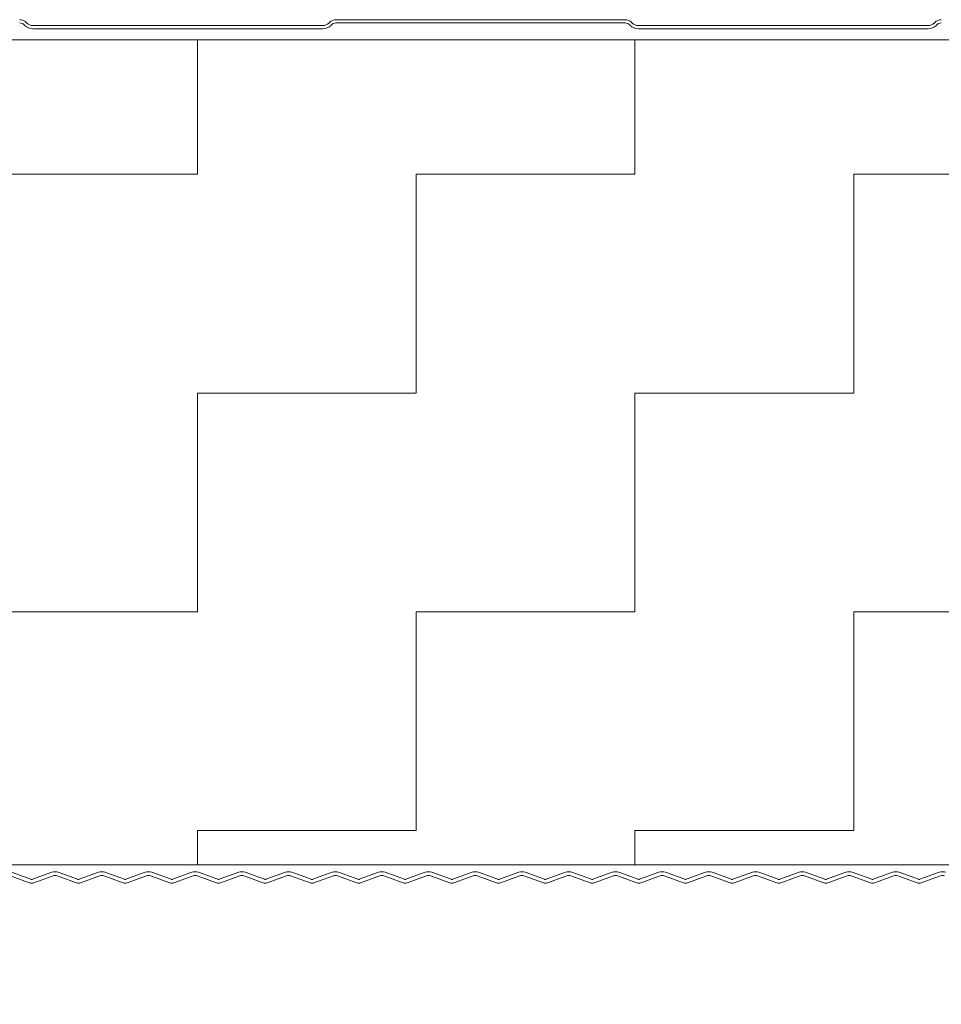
# Model space of a CAD drawing. Header units: metres. Extents: x 1306 to 1412, y -79 to 41.
# Tile 51 of 256: x 1410.982 to 1411.14, y -71.13 to -70.961. Entities that reach past the tile are written whole.
import ezdxf

# ---------------------------------------------------------------- set-up
doc = ezdxf.new("R2010")
doc.units = ezdxf.units.M
doc.header["$PDMODE"] = 65
doc.linetypes.add('AUSGEZOGEN', pattern=[0])
doc.layers.add('XR$10$_42143', color=7, linetype='Continuous')
doc.layers.add('XR$10$_42154', color=7, linetype='Continuous')
for name, color, linetype, lineweight in [('XR$10$Maßlinie 1_50', 7, 'AUSGEZOGEN', 25), ('XR$10$Muster', 4, 'AUSGEZOGEN', 13), ('XR$10$Wand Mauerwerk nt', 7, 'AUSGEZOGEN', 25)]:
    doc.layers.add(name, color=color, linetype=linetype, lineweight=lineweight)
doc.styles.add('ARIAL', font='arial.ttf')
doc.dimstyles.new('DIMSTYLE_32', dxfattribs={"dimtxt": 0.04, "dimasz": 0.03, "dimexe": 0, "dimexo": 1e-06, "dimgap": 0.02, "dimtad": 2, "dimdec": 1, "dimlfac": 100, "dimrnd": 0.5, "dimzin": 4, "dimdsep": 46, "dimtxsty": 'ARIAL', "dimblk1": 'ALL_ML_KREIS', "dimblk2": 'ALL_ML_KREIS', "dimsah": 1, "dimcen": 0, "dimse1": 1, "dimse2": 1, "dimclrd": 7, "dimclre": 7, "dimclrt": 7, "dimadec": 0, "dimazin": 0, "dimtfac": 1, "dimtdec": 0, "dimtix": 1, "dimtmove": 2, "dimatfit": 3, "dimfxl": 0, "dimtzin": 0, "dimlwd": 0, "dimlwe": 25, "dimarcsym": 0})

# ---------------------------------------------------------------- blocks, each defined once
blk = doc.blocks.new('ALL_ML_KREIS')
at = {"color": 0, "linetype": 'ByBlock', "lineweight": -2}
for p, q in [((0, -0.5), (0, 0.5)), ((-1, 0), (0.5, 0))]:
    blk.add_line(p, q, dxfattribs=at)
blk.add_circle((0, 0), 0.15, dxfattribs=at)
blk = doc.blocks.new('*D1407')
at = {"layer": 'DEFPOINTS', "color": 7, "linetype": 'AUSGEZOGEN', "lineweight": 25, "transparency": 33554687}
for p in [(1410.51011, -71.02098), (1411.21011, -71.02098), (1410.51011, -71.23385)]:
    blk.add_point(p, dxfattribs=at)
at = {"layer": 'XR$10$Maßlinie 1_50', "color": 7, "linetype": 'AUSGEZOGEN', "lineweight": -2, "transparency": 33554687}
blk.add_line((1410.51011, -71.23385), (1411.21011, -71.23385), dxfattribs=at)
at = {"layer": 'XR$10$Maßlinie 1_50', "color": 7, "linetype": 'AUSGEZOGEN', "lineweight": 25, "transparency": 33554687, "xscale": 0.03, "yscale": 0.03, "zscale": 0.03, "rotation": 180}
blk.add_blockref('ALL_ML_KREIS', (1410.51011, -71.23385), dxfattribs=at)
at = {"layer": 'XR$10$Maßlinie 1_50', "color": 7, "linetype": 'AUSGEZOGEN', "lineweight": 25, "transparency": 33554687, "xscale": 0.03, "yscale": 0.03, "zscale": 0.03}
blk.add_blockref('ALL_ML_KREIS', (1411.21011, -71.23385), dxfattribs=at)
at = {"layer": 'XR$10$Maßlinie 1_50', "color": 7, "linetype": 'AUSGEZOGEN', "lineweight": 25, "transparency": 33554687, "insert": (1410.85837, -71.20316), "char_height": 0.04, "width": 0.16, "attachment_point": 5, "style": 'ARIAL'}
blk.add_mtext('\\A1;{\\A1;{70\\H0.026400;\\S^ ;}}', dxfattribs=at)
blk = doc.blocks.new('*D1412')
at = {"layer": 'DEFPOINTS', "color": 7, "linetype": 'AUSGEZOGEN', "lineweight": 25, "transparency": 33554687}
for p in [(1411.21011, -71.02098), (1410.86511, -71.1302), (1410.86511, -71.3227)]:
    blk.add_point(p, dxfattribs=at)
at = {"layer": 'XR$10$Maßlinie 1_50', "color": 7, "linetype": 'AUSGEZOGEN', "lineweight": -2, "transparency": 33554687}
blk.add_line((1410.86511, -71.3227), (1411.21011, -71.3227), dxfattribs=at)
at = {"layer": 'XR$10$Maßlinie 1_50', "color": 7, "linetype": 'AUSGEZOGEN', "lineweight": 25, "transparency": 33554687, "xscale": 0.03, "yscale": 0.03, "zscale": 0.03, "rotation": 180}
blk.add_blockref('ALL_ML_KREIS', (1410.86511, -71.3227), dxfattribs=at)
at = {"layer": 'XR$10$Maßlinie 1_50', "color": 7, "linetype": 'AUSGEZOGEN', "lineweight": 25, "transparency": 33554687, "xscale": 0.03, "yscale": 0.03, "zscale": 0.03}
blk.add_blockref('ALL_ML_KREIS', (1411.21011, -71.3227), dxfattribs=at)
at = {"layer": 'XR$10$Maßlinie 1_50', "color": 7, "linetype": 'AUSGEZOGEN', "lineweight": 25, "transparency": 33554687, "insert": (1411.05388, -71.29199), "char_height": 0.04, "width": 0.16, "attachment_point": 5, "style": 'ARIAL'}
blk.add_mtext('\\A1;{\\A1;{34\\H0.026400;\\S5^ ;}}', dxfattribs=at)

msp = doc.modelspace()

# ---------------------------------------------------------------- hatches: boundary and pattern name
at = {"layer": 'XR$10$Muster', "linetype": 'AUSGEZOGEN', "lineweight": 13, "transparency": 33554687}
h = msp.add_hatch(dxfattribs=at)
h.set_pattern_fill('MUSTER', color=4, scale=0.0375, angle=90, style=0, pattern_type=2)
h.set_pattern_definition([(90, (-0.075, 0.075), (-0.0375, 0.0375), [0.0375, -0.0375]), (180, (-0.075, 0.075), (-0.0375, -0.0375), [0.0375, -0.0375])])
h.paths.add_polyline_path([(1411.43022, -71.10583), (1411.43022, -70.96442), (1410.88511, -70.96442), (1410.88511, -71.10583)], flags=0)

# ---------------------------------------------------------------- linework, layer by layer
at = {"layer": 'XR$10$_42143', "color": 30, "linetype": 'AUSGEZOGEN', "lineweight": 13, "transparency": 33554687}
for p, q in [((1410.98321, -70.96144), (1410.98332, -70.96155)), ((1411.03516, -70.96144), (1411.03505, -70.96155)), ((1411.08585, -70.96098), (1411.03629, -70.96098)), ((1411.03629, -70.96153), (1411.08585, -70.96153)), ((1411.08709, -70.96155), (1411.08698, -70.96144)), ((1411.13892, -70.96144), (1411.13882, -70.96155)), ((1410.98293, -70.96194), (1410.98283, -70.96183)), ((1411.03403, -70.96198), (1410.98435, -70.96198)), ((1410.98435, -70.96253), (1411.03403, -70.96253)), ((1411.03544, -70.96194), (1411.03555, -70.96183)), ((1411.08659, -70.96183), (1411.0867, -70.96194)), ((1411.13779, -70.96198), (1411.08811, -70.96198)), ((1411.08811, -70.96253), (1411.13779, -70.96253)), ((1411.13921, -70.96194), (1411.13931, -70.96183)), ((1410.98379, -71.10892), (1410.98047, -71.10771)), ((1410.98069, -71.10712), (1410.98401, -71.10832)), ((1410.98426, -71.10832), (1410.98758, -71.10712)), ((1410.9878, -71.10771), (1410.98448, -71.10892)), ((1410.9918, -71.10892), (1410.98848, -71.10771)), ((1410.9887, -71.10712), (1410.99202, -71.10832)), ((1410.99227, -71.10832), (1410.99559, -71.10712)), ((1410.99581, -71.10771), (1410.99249, -71.10892)), ((1410.99981, -71.10892), (1410.99649, -71.10771)), ((1410.9967, -71.10712), (1411.00003, -71.10832)), ((1411.00028, -71.10832), (1411.0036, -71.10712)), ((1411.00381, -71.10771), (1411.00049, -71.10892)), ((1411.00782, -71.10892), (1411.0045, -71.10771)), ((1411.00471, -71.10712), (1411.00803, -71.10832)), ((1411.00829, -71.10832), (1411.01161, -71.10712)), ((1411.01182, -71.10771), (1411.0085, -71.10892)), ((1411.01583, -71.10892), (1411.01251, -71.10771)), ((1411.01272, -71.10712), (1411.01604, -71.10832)), ((1411.0163, -71.10832), (1411.01962, -71.10712)), ((1411.01983, -71.10771), (1411.01651, -71.10892)), ((1411.02384, -71.10892), (1411.02052, -71.10771)), ((1411.02073, -71.10712), (1411.02405, -71.10832)), ((1411.0243, -71.10832), (1411.02763, -71.10712)), ((1411.02784, -71.10771), (1411.02452, -71.10892)), ((1411.03185, -71.10892), (1411.02852, -71.10771)), ((1411.02874, -71.10712), (1411.03206, -71.10832)), ((1411.03231, -71.10832), (1411.03563, -71.10712)), ((1411.03585, -71.10771), (1411.03253, -71.10892)), ((1411.03985, -71.10892), (1411.03653, -71.10771)), ((1411.03675, -71.10712), (1411.04007, -71.10832)), ((1411.04028, -71.10832), (1411.0436, -71.10712)), ((1411.04381, -71.10771), (1411.04049, -71.10892)), ((1411.04782, -71.10892), (1411.0445, -71.10771)), ((1411.04471, -71.10712), (1411.04803, -71.10832)), ((1411.04829, -71.10832), (1411.05161, -71.10712)), ((1411.05182, -71.10771), (1411.0485, -71.10892)), ((1411.05583, -71.10892), (1411.05251, -71.10771)), ((1411.05272, -71.10712), (1411.05604, -71.10832)), ((1411.0563, -71.10832), (1411.05962, -71.10712)), ((1411.05983, -71.10771), (1411.05651, -71.10892)), ((1411.06384, -71.10892), (1411.06052, -71.10771)), ((1411.06073, -71.10712), (1411.06405, -71.10832)), ((1411.0643, -71.10832), (1411.06763, -71.10712)), ((1411.06784, -71.10771), (1411.06452, -71.10892)), ((1411.07185, -71.10892), (1411.06852, -71.10771)), ((1411.06874, -71.10712), (1411.07206, -71.10832)), ((1411.07231, -71.10832), (1411.07563, -71.10712)), ((1411.07585, -71.10771), (1411.07253, -71.10892)), ((1411.07985, -71.10892), (1411.07653, -71.10771)), ((1411.07675, -71.10712), (1411.08007, -71.10832)), ((1411.08032, -71.10832), (1411.08364, -71.10712)), ((1411.08386, -71.10771), (1411.08054, -71.10892)), ((1411.08786, -71.10892), (1411.08454, -71.10771)), ((1411.08476, -71.10712), (1411.08808, -71.10832)), ((1411.08833, -71.10832), (1411.09165, -71.10712)), ((1411.09187, -71.10771), (1411.08855, -71.10892)), ((1411.09587, -71.10892), (1411.09255, -71.10771)), ((1411.09277, -71.10712), (1411.09609, -71.10832)), ((1411.09634, -71.10832), (1411.09966, -71.10712)), ((1411.09988, -71.10771), (1411.09655, -71.10892)), ((1411.10388, -71.10892), (1411.10056, -71.10771)), ((1411.10077, -71.10712), (1411.1041, -71.10832)), ((1411.10435, -71.10832), (1411.10767, -71.10712)), ((1411.10788, -71.10771), (1411.10456, -71.10892)), ((1411.11189, -71.10892), (1411.10857, -71.10771)), ((1411.10878, -71.10712), (1411.1121, -71.10832)), ((1411.11236, -71.10832), (1411.11568, -71.10712)), ((1411.11589, -71.10771), (1411.11257, -71.10892)), ((1411.1199, -71.10892), (1411.11658, -71.10771)), ((1411.11679, -71.10712), (1411.12011, -71.10832)), ((1411.12037, -71.10832), (1411.12369, -71.10712)), ((1411.1239, -71.10771), (1411.12058, -71.10892)), ((1411.12791, -71.10892), (1411.12458, -71.10771)), ((1411.1248, -71.10712), (1411.12812, -71.10832)), ((1411.12837, -71.10832), (1411.13169, -71.10712)), ((1411.13191, -71.10771), (1411.12859, -71.10892)), ((1411.13591, -71.10892), (1411.13259, -71.10771)), ((1411.13281, -71.10712), (1411.13613, -71.10832)), ((1411.13638, -71.10832), (1411.1397, -71.10712)), ((1411.13992, -71.10771), (1411.1366, -71.10892))]:
    msp.add_line(p, q, dxfattribs=at)
for centre, radius, start, end in [((1410.98208, -70.96258), 0.0016, 45, 90), ((1410.98208, -70.96258), 0.00105, 45, 90), ((1410.98435, -70.96053), 0.00145, 225, 270), ((1411.03403, -70.96053), 0.00145, 270, 315), ((1411.03629, -70.96258), 0.0016, 90, 135), ((1411.03629, -70.96258), 0.00105, 90, 135), ((1411.08585, -70.96258), 0.0016, 45, 90), ((1411.08585, -70.96258), 0.00105, 45, 90), ((1411.08811, -70.96053), 0.00145, 225, 270), ((1411.13779, -70.96053), 0.00145, 270, 315), ((1411.14006, -70.96258), 0.0016, 90, 135), ((1411.14006, -70.96258), 0.00105, 90, 135), ((1410.98435, -70.96053), 0.002, 225, 270), ((1411.03403, -70.96053), 0.002, 270, 315), ((1411.08811, -70.96053), 0.002, 225, 270), ((1411.13779, -70.96053), 0.002, 270, 315), ((1410.98414, -71.10798), 0.00037, 250.0209, 289.9811), ((1410.98814, -71.10865), 0.00163, 70.0209, 109.9811), ((1410.98814, -71.10865), 0.001, 70.0209, 109.9811), ((1410.99214, -71.10798), 0.00037, 250.0209, 289.9811), ((1410.99615, -71.10865), 0.00163, 70.0209, 109.9811), ((1410.99615, -71.10865), 0.001, 70.0209, 109.9811), ((1411.00015, -71.10798), 0.00037, 250.0209, 289.9811), ((1411.00416, -71.10865), 0.00163, 70.0209, 109.9811), ((1411.00416, -71.10865), 0.001, 70.0209, 109.9811), ((1411.00816, -71.10798), 0.00037, 250.0209, 289.9811), ((1411.01217, -71.10865), 0.00163, 70.0209, 109.9811), ((1411.01217, -71.10865), 0.001, 70.0209, 109.9811), ((1411.01617, -71.10798), 0.00037, 250.0209, 289.9811), ((1411.02017, -71.10865), 0.00163, 70.0209, 109.9811), ((1411.02017, -71.10865), 0.001, 70.0209, 109.9811), ((1411.02418, -71.10798), 0.00037, 250.0209, 289.9811), ((1411.02818, -71.10865), 0.00163, 70.0209, 109.9811), ((1411.02818, -71.10865), 0.001, 70.0209, 109.9811), ((1411.03219, -71.10798), 0.00037, 250.0209, 289.9811), ((1411.03619, -71.10865), 0.00163, 70.0209, 109.9811), ((1411.03619, -71.10865), 0.001, 70.0209, 109.9811), ((1411.0402, -71.10798), 0.00037, 250.0209, 289.9811), ((1411.04416, -71.10865), 0.00163, 70.0209, 109.9811), ((1411.04416, -71.10865), 0.001, 70.0209, 109.9811), ((1411.04816, -71.10798), 0.00037, 250.0209, 289.9811), ((1411.05217, -71.10865), 0.00163, 70.0209, 109.9811), ((1411.05217, -71.10865), 0.001, 70.0209, 109.9811), ((1411.05617, -71.10798), 0.00037, 250.0209, 289.9811), ((1411.06017, -71.10865), 0.00163, 70.0209, 109.9811), ((1411.06017, -71.10865), 0.001, 70.0209, 109.9811), ((1411.06418, -71.10798), 0.00037, 250.0209, 289.9811), ((1411.06818, -71.10865), 0.00163, 70.0209, 109.9811), ((1411.06818, -71.10865), 0.001, 70.0209, 109.9811), ((1411.07219, -71.10798), 0.00037, 250.0209, 289.9811), ((1411.07619, -71.10865), 0.00163, 70.0209, 109.9811), ((1411.07619, -71.10865), 0.001, 70.0209, 109.9811), ((1411.0802, -71.10798), 0.00037, 250.0209, 289.9811), ((1411.0842, -71.10865), 0.00163, 70.0209, 109.9811), ((1411.0842, -71.10865), 0.001, 70.0209, 109.9811), ((1411.0882, -71.10798), 0.00037, 250.0209, 289.9811), ((1411.09221, -71.10865), 0.00163, 70.0209, 109.9811), ((1411.09221, -71.10865), 0.001, 70.0209, 109.9811), ((1411.09621, -71.10798), 0.00037, 250.0209, 289.9811), ((1411.10022, -71.10865), 0.00163, 70.0209, 109.9811), ((1411.10022, -71.10865), 0.001, 70.0209, 109.9811), ((1411.10422, -71.10798), 0.00037, 250.0209, 289.9811), ((1411.10823, -71.10865), 0.00163, 70.0209, 109.9811), ((1411.10823, -71.10865), 0.001, 70.0209, 109.9811), ((1411.11223, -71.10798), 0.00037, 250.0209, 289.9811), ((1411.11623, -71.10865), 0.00163, 70.0209, 109.9811), ((1411.11623, -71.10865), 0.001, 70.0209, 109.9811), ((1411.12024, -71.10798), 0.00037, 250.0209, 289.9811), ((1411.12424, -71.10865), 0.00163, 70.0209, 109.9811), ((1411.12424, -71.10865), 0.001, 70.0209, 109.9811), ((1411.12825, -71.10798), 0.00037, 250.0209, 289.9811), ((1411.13225, -71.10865), 0.00163, 70.0209, 109.9811), ((1411.13225, -71.10865), 0.001, 70.0209, 109.9811), ((1411.13626, -71.10798), 0.00037, 250.0209, 289.9811), ((1411.14026, -71.10865), 0.00163, 70.0209, 109.9811), ((1411.14026, -71.10865), 0.001, 70.0209, 109.9811), ((1410.98414, -71.10798), 0.001, 250.0209, 289.9811), ((1410.99214, -71.10798), 0.001, 250.0209, 289.9811), ((1411.00015, -71.10798), 0.001, 250.0209, 289.9811), ((1411.00816, -71.10798), 0.001, 250.0209, 289.9811), ((1411.01617, -71.10798), 0.001, 250.0209, 289.9811), ((1411.02418, -71.10798), 0.001, 250.0209, 289.9811), ((1411.03219, -71.10798), 0.001, 250.0209, 289.9811), ((1411.0402, -71.10798), 0.001, 250.0209, 289.9811), ((1411.04816, -71.10798), 0.001, 250.0209, 289.9811), ((1411.05617, -71.10798), 0.001, 250.0209, 289.9811), ((1411.06418, -71.10798), 0.001, 250.0209, 289.9811), ((1411.07219, -71.10798), 0.001, 250.0209, 289.9811), ((1411.0802, -71.10798), 0.001, 250.0209, 289.9811), ((1411.0882, -71.10798), 0.001, 250.0209, 289.9811), ((1411.09621, -71.10798), 0.001, 250.0209, 289.9811), ((1411.10422, -71.10798), 0.001, 250.0209, 289.9811), ((1411.11223, -71.10798), 0.001, 250.0209, 289.9811), ((1411.12024, -71.10798), 0.001, 250.0209, 289.9811), ((1411.12825, -71.10798), 0.001, 250.0209, 289.9811), ((1411.13626, -71.10798), 0.001, 250.0209, 289.9811)]:
    msp.add_arc(centre, radius, start, end, dxfattribs=at)
at = {"layer": 'XR$10$_42154', "color": 51, "linetype": 'AUSGEZOGEN', "lineweight": 13, "transparency": 33554687}
for p, q in [((1411.08585, -70.96153), (1411.03629, -70.96153)), ((1410.98283, -70.96183), (1410.98293, -70.96194)), ((1411.03403, -70.96253), (1410.98435, -70.96253)), ((1411.03555, -70.96183), (1411.03544, -70.96194)), ((1411.0867, -70.96194), (1411.08659, -70.96183)), ((1411.13779, -70.96253), (1411.08811, -70.96253)), ((1411.13931, -70.96183), (1411.13921, -70.96194)), ((1410.98401, -71.10832), (1410.98069, -71.10712)), ((1410.98758, -71.10712), (1410.98426, -71.10832)), ((1410.99202, -71.10832), (1410.9887, -71.10712)), ((1410.99559, -71.10712), (1410.99227, -71.10832)), ((1411.00003, -71.10832), (1410.9967, -71.10712)), ((1411.0036, -71.10712), (1411.00028, -71.10832)), ((1411.00803, -71.10832), (1411.00471, -71.10712)), ((1411.01161, -71.10712), (1411.00829, -71.10832)), ((1411.01604, -71.10832), (1411.01272, -71.10712)), ((1411.01962, -71.10712), (1411.0163, -71.10832)), ((1411.02405, -71.10832), (1411.02073, -71.10712)), ((1411.02763, -71.10712), (1411.0243, -71.10832)), ((1411.03206, -71.10832), (1411.02874, -71.10712)), ((1411.03563, -71.10712), (1411.03231, -71.10832)), ((1411.04007, -71.10832), (1411.03675, -71.10712)), ((1411.0436, -71.10712), (1411.04028, -71.10832)), ((1411.04803, -71.10832), (1411.04471, -71.10712)), ((1411.05161, -71.10712), (1411.04829, -71.10832)), ((1411.05604, -71.10832), (1411.05272, -71.10712)), ((1411.05962, -71.10712), (1411.0563, -71.10832)), ((1411.06405, -71.10832), (1411.06073, -71.10712)), ((1411.06763, -71.10712), (1411.0643, -71.10832)), ((1411.07206, -71.10832), (1411.06874, -71.10712)), ((1411.07563, -71.10712), (1411.07231, -71.10832)), ((1411.08007, -71.10832), (1411.07675, -71.10712)), ((1411.08364, -71.10712), (1411.08032, -71.10832)), ((1411.08808, -71.10832), (1411.08476, -71.10712)), ((1411.09165, -71.10712), (1411.08833, -71.10832)), ((1411.09609, -71.10832), (1411.09277, -71.10712)), ((1411.09966, -71.10712), (1411.09634, -71.10832)), ((1411.1041, -71.10832), (1411.10077, -71.10712)), ((1411.10767, -71.10712), (1411.10435, -71.10832)), ((1411.1121, -71.10832), (1411.10878, -71.10712)), ((1411.11568, -71.10712), (1411.11236, -71.10832)), ((1411.12011, -71.10832), (1411.11679, -71.10712)), ((1411.12369, -71.10712), (1411.12037, -71.10832)), ((1411.12812, -71.10832), (1411.1248, -71.10712)), ((1411.13169, -71.10712), (1411.12837, -71.10832)), ((1411.13613, -71.10832), (1411.13281, -71.10712)), ((1411.1397, -71.10712), (1411.13638, -71.10832))]:
    msp.add_line(p, q, dxfattribs=at)
for centre, radius, start, end in [((1410.98208, -70.96258), 0.00105, 45, 90), ((1411.03629, -70.96258), 0.00105, 90, 135), ((1411.08585, -70.96258), 0.00105, 45, 90), ((1411.14006, -70.96258), 0.00105, 90, 135), ((1410.98435, -70.96053), 0.002, 225, 270), ((1411.03403, -70.96053), 0.002, 270, 315), ((1411.08811, -70.96053), 0.002, 225, 270), ((1411.13779, -70.96053), 0.002, 270, 315), ((1410.98414, -71.10798), 0.00037, 250.0209, 289.9811), ((1410.98814, -71.10865), 0.00163, 70.0209, 109.9811), ((1410.99214, -71.10798), 0.00037, 250.0209, 289.9811), ((1410.99615, -71.10865), 0.00163, 70.0209, 109.9811), ((1411.00015, -71.10798), 0.00037, 250.0209, 289.9811), ((1411.00416, -71.10865), 0.00163, 70.0209, 109.9811), ((1411.00816, -71.10798), 0.00037, 250.0209, 289.9811), ((1411.01217, -71.10865), 0.00163, 70.0209, 109.9811), ((1411.01617, -71.10798), 0.00037, 250.0209, 289.9811), ((1411.02017, -71.10865), 0.00163, 70.0209, 109.9811), ((1411.02418, -71.10798), 0.00037, 250.0209, 289.9811), ((1411.02818, -71.10865), 0.00163, 70.0209, 109.9811), ((1411.03219, -71.10798), 0.00037, 250.0209, 289.9811), ((1411.03619, -71.10865), 0.00163, 70.0209, 109.9811), ((1411.0402, -71.10798), 0.00037, 250.0209, 289.9811), ((1411.04416, -71.10865), 0.00163, 70.0209, 109.9811), ((1411.04816, -71.10798), 0.00037, 250.0209, 289.9811), ((1411.05217, -71.10865), 0.00163, 70.0209, 109.9811), ((1411.05617, -71.10798), 0.00037, 250.0209, 289.9811), ((1411.06017, -71.10865), 0.00163, 70.0209, 109.9811), ((1411.06418, -71.10798), 0.00037, 250.0209, 289.9811), ((1411.06818, -71.10865), 0.00163, 70.0209, 109.9811), ((1411.07219, -71.10798), 0.00037, 250.0209, 289.9811), ((1411.07619, -71.10865), 0.00163, 70.0209, 109.9811), ((1411.0802, -71.10798), 0.00037, 250.0209, 289.9811), ((1411.0842, -71.10865), 0.00163, 70.0209, 109.9811), ((1411.0882, -71.10798), 0.00037, 250.0209, 289.9811), ((1411.09221, -71.10865), 0.00163, 70.0209, 109.9811), ((1411.09621, -71.10798), 0.00037, 250.0209, 289.9811), ((1411.10022, -71.10865), 0.00163, 70.0209, 109.9811), ((1411.10422, -71.10798), 0.00037, 250.0209, 289.9811), ((1411.10823, -71.10865), 0.00163, 70.0209, 109.9811), ((1411.11223, -71.10798), 0.00037, 250.0209, 289.9811), ((1411.11623, -71.10865), 0.00163, 70.0209, 109.9811), ((1411.12024, -71.10798), 0.00037, 250.0209, 289.9811), ((1411.12424, -71.10865), 0.00163, 70.0209, 109.9811), ((1411.12825, -71.10798), 0.00037, 250.0209, 289.9811), ((1411.13225, -71.10865), 0.00163, 70.0209, 109.9811), ((1411.13626, -71.10798), 0.00037, 250.0209, 289.9811), ((1411.14026, -71.10865), 0.00163, 70.0209, 109.9811)]:
    msp.add_arc(centre, radius, start, end, dxfattribs=at)
at = {"layer": 'XR$10$Wand Mauerwerk nt', "color": 7, "linetype": 'AUSGEZOGEN', "lineweight": 13, "transparency": 33554687}
for p, q in [((1410.88511, -70.96442), (1411.43022, -70.96442)), ((1410.88511, -71.10583), (1411.43022, -71.10583))]:
    msp.add_line(p, q, dxfattribs=at)

# ---------------------------------------------------------------- dimensions: what is measured, and where the dimension line sits
at = {"layer": 'XR$10$Maßlinie 1_50', "color": 7, "linetype": 'AUSGEZOGEN', "lineweight": 25, "transparency": 33554687}
for base, p1, picture, middle in [((1411.21011, -71.23385), (1410.51011, -71.02098), '*D1407', (1410.85837, -71.20316)), ((1411.21011, -71.3227), (1410.86511, -71.1302), '*D1412', (1411.05388, -71.29199))]:
    dim = msp.add_linear_dim(base=base, p1=p1, p2=(1411.21011, -71.02098), dimstyle='DIMSTYLE_32', override={"dimpost": '<>', "dimclrd": 7, "dimclre": 7, "dimclrt": 7, "dimlwd": 0, "dimlwe": 25}, dxfattribs=at)
    dim.commit()
    dim.dimension.update_dxf_attribs({"geometry": picture, "text_midpoint": middle, "dimtype": 160})

doc.saveas('drawing.dxf')
